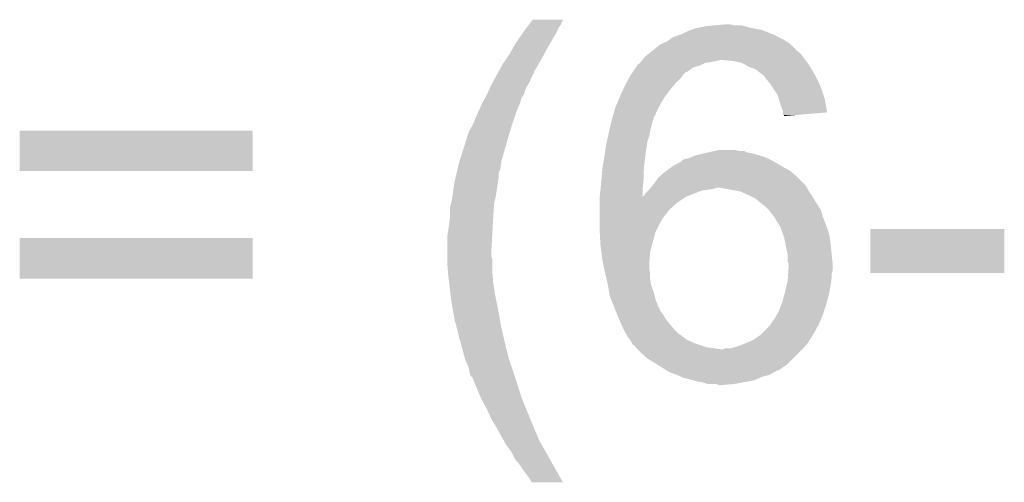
# Model space of a CAD drawing. Extents: x -1.3 to 24.2, y -3.9 to 39.2.
# Tile 24 of 26: x 15.7 to 18.5, y 20.4 to 21.7. Entities that reach past the tile are written whole.
import ezdxf

# ---------------------------------------------------------------- set-up
doc = ezdxf.new("R2010")
doc.units = 0
doc.layers.add('SOLIDSWITCH_10_CLICK_V101_GTO', color=14, linetype='CONTINUOUS')

msp = doc.modelspace()

# ---------------------------------------------------------------- linework, layer by layer
at = {"layer": 'SOLIDSWITCH_10_CLICK_V101_GTO'}
for points in [[(17.12722, 21.66366), (17.132938, 21.671282), (17.218152, 21.66366), (17.2212, 21.671282)], [(17.132938, 21.671282), (17.140556, 21.681438), (17.2212, 21.671282), (17.228818, 21.681438)], [(17.140556, 21.681438), (17.14627, 21.689056), (17.228818, 21.681438), (17.23136, 21.689056)], [(17.14627, 21.689056), (17.148174, 21.691594), (17.23136, 21.689056), (17.233894, 21.691594)], [(17.148174, 21.691594), (17.150066, 21.694116), (17.233894, 21.691594), (17.2339, 21.694116)], [(17.150066, 21.694116), (17.150086, 21.69414), (17.2339, 21.694116), (17.150086, 21.69414)], [(17.589496, 21.666198), (17.604742, 21.67128), (17.782542, 21.666198), (17.754598, 21.67128)], [(17.604742, 21.67128), (17.63014, 21.67636), (17.754598, 21.67128), (17.735976, 21.67636)], [(17.63014, 21.67636), (17.658078, 21.6789), (17.735976, 21.67636), (17.726664, 21.6789)], [(17.658078, 21.6789), (17.686018, 21.68144), (17.706342, 21.6789), (17.696182, 21.68144)], [(17.104358, 21.63064), (17.114908, 21.64588), (17.19961, 21.63064), (17.2085, 21.64588)], [(17.114908, 21.64588), (17.1237, 21.658578), (17.2085, 21.64588), (17.21612, 21.658578)], [(17.1237, 21.658578), (17.12722, 21.66366), (17.21612, 21.658578), (17.218152, 21.66366)], [(17.528028, 21.638258), (17.5387, 21.64588), (17.846042, 21.638258), (17.8308, 21.64588)], [(17.5387, 21.64588), (17.56156, 21.6535), (17.8308, 21.64588), (17.81556, 21.6535)], [(17.56156, 21.6535), (17.581882, 21.66366), (17.81556, 21.6535), (17.789142, 21.66366)], [(17.581882, 21.66366), (17.589496, 21.666198), (17.789142, 21.66366), (17.782542, 21.666198)], [(17.08658, 21.600158), (17.095468, 21.6154), (17.182512, 21.600158), (17.19072, 21.6154)], [(17.095468, 21.6154), (17.104358, 21.63064), (17.19072, 21.6154), (17.19961, 21.63064)], [(17.481292, 21.607778), (17.487384, 21.612854), (17.881604, 21.607778), (17.876526, 21.612854)], [(17.487384, 21.612854), (17.49041, 21.615376), (17.876526, 21.612854), (17.87652, 21.615376)], [(17.49041, 21.615376), (17.49044, 21.6154), (17.87652, 21.615376), (17.873984, 21.6154)], [(17.49044, 21.6154), (17.503142, 21.62556), (17.873984, 21.6154), (17.863822, 21.62556)], [(17.503142, 21.62556), (17.509062, 21.628098), (17.863822, 21.62556), (17.861282, 21.628098)], [(17.509062, 21.628098), (17.520922, 21.633182), (17.861282, 21.628098), (17.853656, 21.633182)], [(17.520922, 21.633182), (17.528028, 21.638258), (17.853656, 21.633182), (17.846042, 21.638258)], [(17.074726, 21.58238), (17.08658, 21.600158), (17.17294, 21.58238), (17.182512, 21.600158)], [(17.45361, 21.58238), (17.457422, 21.58746), (17.905096, 21.58238), (17.901286, 21.58746)], [(17.457422, 21.58746), (17.459962, 21.59), (17.901286, 21.58746), (17.89938, 21.59)], [(17.459962, 21.59), (17.465042, 21.59508), (17.89938, 21.59), (17.895994, 21.59508)], [(17.465042, 21.59508), (17.468428, 21.59762), (17.895994, 21.59508), (17.8943, 21.59762)], [(17.468428, 21.59762), (17.4752, 21.6027), (17.8943, 21.59762), (17.889218, 21.6027)], [(17.4752, 21.6027), (17.478244, 21.605238), (17.889218, 21.6027), (17.886678, 21.605238)], [(17.478244, 21.605238), (17.481292, 21.607778), (17.886678, 21.605238), (17.881604, 21.607778)], [(17.05656, 21.5519), (17.06626, 21.56968), (17.15516, 21.5519), (17.16553, 21.56968)], [(17.06626, 21.56968), (17.074726, 21.58238), (17.16553, 21.56968), (17.17294, 21.58238)], [(17.427194, 21.54936), (17.43608, 21.562058), (17.576798, 21.54936), (17.594576, 21.562058)], [(17.43608, 21.562058), (17.439636, 21.567138), (17.594576, 21.562058), (17.612358, 21.567138)], [(17.439636, 21.567138), (17.43964, 21.567142), (17.612358, 21.567138), (17.612366, 21.567142)], [(17.43964, 21.567142), (17.439656, 21.569686), (17.612366, 21.567142), (17.617454, 21.569686)], [(17.439656, 21.569686), (17.444718, 21.572222), (17.617454, 21.569686), (17.622526, 21.572222)], [(17.444718, 21.572222), (17.447254, 21.574758), (17.622526, 21.572222), (17.627598, 21.574758)], [(17.447254, 21.574758), (17.449796, 21.5773), (17.627598, 21.574758), (17.64538, 21.5773)], [(17.449796, 21.5773), (17.4498, 21.577302), (17.64538, 21.5773), (17.64539, 21.577302)], [(17.4498, 21.577302), (17.451704, 21.57984), (17.64539, 21.577302), (17.65808, 21.57984)], [(17.451704, 21.57984), (17.45361, 21.58238), (17.65808, 21.57984), (17.668238, 21.58238)], [(17.703802, 21.57984), (17.678402, 21.58238), (17.907002, 21.57984), (17.905096, 21.58238)], [(17.729196, 21.574762), (17.703802, 21.57984), (17.91081, 21.574762), (17.907002, 21.57984)], [(17.738094, 21.569678), (17.729196, 21.574762), (17.914622, 21.569678), (17.91081, 21.574762)], [(17.746978, 21.5646), (17.738094, 21.569678), (17.91767, 21.5646), (17.914622, 21.569678)], [(17.767298, 21.55698), (17.746978, 21.5646), (17.922242, 21.55698), (17.91767, 21.5646)], [(17.03855, 21.51888), (17.05656, 21.5519), (17.13992, 21.51888), (17.15516, 21.5519)], [(17.40939, 21.51888), (17.416318, 21.53158), (17.54632, 21.51888), (17.559018, 21.53158)], [(17.416318, 21.53158), (17.421858, 21.541738), (17.559018, 21.53158), (17.56664, 21.541738)], [(17.421858, 21.541738), (17.421862, 21.541742), (17.56664, 21.541738), (17.566642, 21.541742)], [(17.421862, 21.541742), (17.427188, 21.549354), (17.566642, 21.541742), (17.574254, 21.549354)], [(17.427188, 21.549354), (17.427194, 21.54936), (17.574254, 21.549354), (17.576798, 21.54936)], [(17.78, 21.54682), (17.767298, 21.55698), (17.928338, 21.54682), (17.922242, 21.55698)], [(17.783388, 21.54428), (17.78, 21.54682), (17.92986, 21.54428), (17.928338, 21.54682)], [(17.790158, 21.539202), (17.783388, 21.54428), (17.9324, 21.539202), (17.92986, 21.54428)], [(17.79524, 21.53158), (17.790158, 21.539202), (17.93621, 21.53158), (17.9324, 21.539202)], [(17.79778, 21.52904), (17.79524, 21.53158), (17.93748, 21.52904), (17.93621, 21.53158)], [(17.02654, 21.493476), (17.032318, 21.506184), (17.12722, 21.493476), (17.1323, 21.506184)], [(17.032318, 21.506184), (17.03578, 21.5138), (17.1323, 21.506184), (17.13687, 21.5138)], [(17.03578, 21.5138), (17.03855, 21.51888), (17.13687, 21.5138), (17.13992, 21.51888)], [(17.400758, 21.501102), (17.40662, 21.5138), (17.53108, 21.501102), (17.541964, 21.5138)], [(17.40662, 21.5138), (17.40939, 21.51888), (17.541964, 21.5138), (17.54632, 21.51888)], [(17.80794, 21.51634), (17.79778, 21.52904), (17.94383, 21.51634), (17.93748, 21.52904)], [(17.809636, 21.513798), (17.80794, 21.51634), (17.9451, 21.513798), (17.94383, 21.51634)], [(17.828258, 21.485864), (17.809636, 21.513798), (17.955078, 21.485864), (17.9451, 21.513798)], [(17.014612, 21.47062), (17.018846, 21.478242), (17.117062, 21.47062), (17.1196, 21.478242)], [(17.018846, 21.478242), (17.023078, 21.485858), (17.1196, 21.478242), (17.124678, 21.485858)], [(17.023078, 21.485858), (17.02308, 21.48586), (17.124678, 21.485858), (17.124678, 21.48586)], [(17.02308, 21.48586), (17.025386, 21.490936), (17.124678, 21.48586), (17.127218, 21.490936)], [(17.025386, 21.490936), (17.02654, 21.493476), (17.127218, 21.490936), (17.12722, 21.493476)], [(17.380794, 21.455378), (17.391378, 21.480778), (17.5006, 21.455378), (17.515838, 21.480778)], [(17.391378, 21.480778), (17.39138, 21.48078), (17.515838, 21.480778), (17.515838, 21.48078)], [(17.39138, 21.48078), (17.400758, 21.501102), (17.515838, 21.48078), (17.53108, 21.501102)], [(17.830438, 21.478238), (17.828258, 21.485864), (17.9578, 21.478238), (17.955078, 21.485864)], [(17.83334, 21.46808), (17.830438, 21.478238), (17.9597, 21.46808), (17.9578, 21.478238)], [(16.999092, 21.437602), (17.004734, 21.4503), (17.10436, 21.437602), (17.10944, 21.4503)], [(17.004734, 21.4503), (17.00925, 21.460458), (17.10944, 21.4503), (17.11452, 21.460458)], [(17.00925, 21.460458), (17.01038, 21.463), (17.11452, 21.460458), (17.115154, 21.463)], [(17.01038, 21.463), (17.014612, 21.47062), (17.115154, 21.463), (17.117062, 21.47062)], [(17.372148, 21.427442), (17.37868, 21.450302), (17.487898, 21.427442), (17.498292, 21.450302)], [(17.37868, 21.450302), (17.380794, 21.455378), (17.498292, 21.450302), (17.5006, 21.455378)], [(17.83842, 21.452838), (17.83334, 21.46808), (17.962548, 21.452838), (17.9597, 21.46808)], [(17.843498, 21.440144), (17.83842, 21.452838), (17.96492, 21.440144), (17.962548, 21.452838)], [(16.99006, 21.41728), (16.999092, 21.437602), (17.097586, 21.41728), (17.10436, 21.437602)], [(17.36997, 21.419816), (17.37142, 21.424896), (17.485358, 21.419816), (17.48536, 21.424896)], [(17.37142, 21.424896), (17.372148, 21.427442), (17.48536, 21.424896), (17.487898, 21.427442)], [(17.8435, 21.437598), (17.843498, 21.440144), (17.965394, 21.437598), (17.96492, 21.440144)], [(17.8435, 21.430004), (17.8435, 21.437598), (17.875936, 21.430004), (17.965394, 21.437598)], [(17.846016, 21.42998), (17.8435, 21.430004), (17.875654, 21.42998), (17.875936, 21.430004)], [(17.84604, 21.427466), (17.846016, 21.42998), (17.84604, 21.427466), (17.875654, 21.42998)], [(16.97482, 21.386802), (16.98244, 21.399502), (17.087948, 21.386802), (17.091856, 21.399502)], [(16.98244, 21.399502), (16.985704, 21.40712), (17.091856, 21.399502), (17.0942, 21.40712)], [(16.985704, 21.40712), (16.99006, 21.41728), (17.0942, 21.40712), (17.097586, 21.41728)], [(17.3609, 21.38172), (17.364416, 21.39696), (17.47469, 21.38172), (17.47774, 21.39696)], [(17.364416, 21.39696), (17.36676, 21.40712), (17.47774, 21.39696), (17.480282, 21.40712)], [(17.36676, 21.40712), (17.368518, 21.414738), (17.480282, 21.40712), (17.48282, 21.414738)], [(17.368518, 21.414738), (17.36852, 21.41474), (17.48282, 21.414738), (17.48282, 21.41474)], [(17.36852, 21.41474), (17.36997, 21.419816), (17.48282, 21.41474), (17.485358, 21.419816)], [(15.73022, 21.275064), (15.730242, 21.386776), (16.375356, 21.275064), (16.37538, 21.386776)], [(15.730242, 21.386776), (15.730244, 21.3868), (16.37538, 21.386776), (15.730244, 21.3868)], [(16.967202, 21.363942), (16.96974, 21.3741), (17.081136, 21.363942), (17.08404, 21.3741)], [(16.96974, 21.3741), (16.969742, 21.374102), (17.08404, 21.3741), (17.08404, 21.374102)], [(16.969742, 21.374102), (16.97482, 21.386802), (17.08404, 21.374102), (17.087948, 21.386802)], [(17.355456, 21.356318), (17.358722, 21.37156), (17.46758, 21.356318), (17.472658, 21.37156)], [(17.358722, 21.37156), (17.3609, 21.38172), (17.472658, 21.37156), (17.47469, 21.38172)], [(16.947688, 21.302978), (16.96466, 21.356324), (17.06372, 21.302978), (17.07896, 21.356324)], [(16.96466, 21.356324), (16.964662, 21.358864), (17.07896, 21.356324), (17.079686, 21.358864)], [(16.964662, 21.358864), (16.967202, 21.363942), (17.079686, 21.358864), (17.081136, 21.363942)], [(17.349372, 21.32076), (17.35328, 21.34616), (17.4625, 21.32076), (17.466128, 21.34616)], [(17.35328, 21.34616), (17.355456, 21.356318), (17.466128, 21.34616), (17.46758, 21.356318)], [(17.346082, 21.30044), (17.3482, 21.31314), (17.45996, 21.30044), (17.461546, 21.31314)], [(17.3482, 21.31314), (17.349372, 21.32076), (17.461546, 21.31314), (17.4625, 21.32076)], [(17.581882, 21.310602), (17.587804, 21.31314), (17.800316, 21.310602), (17.79524, 21.31314)], [(17.587804, 21.31314), (17.599662, 21.31822), (17.79524, 21.31314), (17.778732, 21.31822)], [(17.599662, 21.31822), (17.61998, 21.3233), (17.778732, 21.31822), (17.762222, 21.3233)], [(17.61998, 21.3233), (17.63141, 21.32584), (17.762222, 21.3233), (17.746982, 21.32584)], [(17.63141, 21.32584), (17.654262, 21.330918), (17.746982, 21.32584), (17.734284, 21.330918)], [(17.654262, 21.330918), (17.65427, 21.33092), (17.734284, 21.330918), (17.721582, 21.33092)], [(17.65427, 21.33092), (17.665702, 21.33346), (17.721582, 21.33092), (17.711422, 21.33346)], [(16.942646, 21.282656), (16.94446, 21.290276), (17.061178, 21.282656), (17.06118, 21.290276)], [(16.94446, 21.290276), (16.946274, 21.297898), (17.06118, 21.290276), (17.063718, 21.297898)], [(16.946274, 21.297898), (16.94688, 21.300438), (17.063718, 21.297898), (17.063718, 21.300438)], [(16.94688, 21.300438), (16.947688, 21.302978), (17.063718, 21.300438), (17.06372, 21.302978)], [(17.34312, 21.28266), (17.346082, 21.30044), (17.457984, 21.28266), (17.45996, 21.30044)], [(17.519224, 21.27504), (17.53616, 21.287742), (17.863818, 21.27504), (17.84159, 21.287742)], [(17.53616, 21.287742), (17.559026, 21.30044), (17.84159, 21.287742), (17.819368, 21.30044)], [(17.559026, 21.30044), (17.56156, 21.300464), (17.819368, 21.30044), (17.819326, 21.300464)], [(17.56156, 21.300464), (17.561568, 21.302982), (17.819326, 21.300464), (17.81492, 21.302982)], [(17.561568, 21.302982), (17.56537, 21.30552), (17.81492, 21.302982), (17.810478, 21.30552)], [(17.56537, 21.30552), (17.56918, 21.308062), (17.810478, 21.30552), (17.805396, 21.308062)], [(17.56918, 21.308062), (17.581882, 21.310602), (17.805396, 21.308062), (17.800316, 21.310602)], [(16.375356, 21.27504), (15.73022, 21.275064), (16.375356, 21.27504), (16.375356, 21.275064)], [(16.936598, 21.257258), (16.939622, 21.269956), (17.0561, 21.257258), (17.0561, 21.269956)], [(16.939622, 21.269956), (16.942646, 21.282656), (17.0561, 21.269956), (17.061178, 21.282656)], [(17.34079, 21.25472), (17.342696, 21.277578), (17.45742, 21.25472), (17.45742, 21.277578)], [(17.342696, 21.277578), (17.34312, 21.28266), (17.45742, 21.277578), (17.457984, 21.28266)], [(17.49806, 21.257262), (17.501022, 21.259802), (17.88414, 21.257262), (17.8816, 21.259802)], [(17.501022, 21.259802), (17.515838, 21.2725), (17.8816, 21.259802), (17.866784, 21.2725)], [(17.515838, 21.2725), (17.519224, 21.27504), (17.866784, 21.2725), (17.863818, 21.27504)], [(16.928084, 21.20646), (16.933418, 21.24202), (17.04848, 21.20646), (17.05356, 21.24202)], [(16.933418, 21.24202), (16.93418, 21.247098), (17.05356, 21.24202), (17.054406, 21.247098)], [(16.93418, 21.247098), (16.936598, 21.257258), (17.054406, 21.247098), (17.0561, 21.257258)], [(17.338502, 21.229322), (17.34058, 21.25218), (17.45488, 21.229322), (17.457164, 21.25218)], [(17.34058, 21.25218), (17.34079, 21.25472), (17.457164, 21.25218), (17.45742, 21.25472)], [(17.476892, 21.22932), (17.483242, 21.23694), (17.90954, 21.22932), (17.90446, 21.23694)], [(17.483242, 21.23694), (17.48536, 21.23948), (17.90446, 21.23694), (17.901922, 21.23948)], [(17.48536, 21.23948), (17.49806, 21.257262), (17.901922, 21.23948), (17.88414, 21.257262)], [(16.92656, 21.1963), (16.928084, 21.20646), (17.04594, 21.1963), (17.04848, 21.20646)], [(17.3355, 21.20392), (17.335504, 21.203958), (17.57426, 21.20392), (17.574354, 21.203958)], [(17.3355, 21.18868), (17.3355, 21.20392), (17.5514, 21.18868), (17.57426, 21.20392)], [(17.335504, 21.203958), (17.33804, 21.22424), (17.454922, 21.203958), (17.45489, 21.22424)], [(17.33804, 21.22424), (17.338502, 21.229322), (17.45489, 21.22424), (17.45488, 21.229322)], [(17.454922, 21.203958), (17.45742, 21.20646), (17.574354, 21.203958), (17.58061, 21.20646)], [(17.45742, 21.20646), (17.4625, 21.21408), (17.58061, 21.20646), (17.59966, 21.21408)], [(17.4625, 21.21408), (17.462502, 21.214082), (17.59966, 21.21408), (17.599664, 21.214082)], [(17.462502, 21.214082), (17.47012, 21.2217), (17.599664, 21.214082), (17.619982, 21.2217)], [(17.47012, 21.2217), (17.47266, 21.22424), (17.619982, 21.2217), (17.640298, 21.22424)], [(17.47266, 21.22424), (17.474778, 21.226782), (17.640298, 21.22424), (17.653002, 21.226782)], [(17.474778, 21.226782), (17.476892, 21.22932), (17.653002, 21.226782), (17.658084, 21.22932)], [(17.66825, 21.229318), (17.668238, 21.22932), (17.90954, 21.229318), (17.90954, 21.22932)], [(17.724102, 21.219162), (17.66825, 21.229318), (17.914622, 21.219162), (17.90954, 21.229318)], [(17.724122, 21.219158), (17.724102, 21.219162), (17.914626, 21.219158), (17.914622, 21.219162)], [(17.74698, 21.209), (17.724122, 21.219158), (17.922242, 21.209), (17.914626, 21.219158)], [(17.746984, 21.208998), (17.74698, 21.209), (17.922242, 21.208998), (17.922242, 21.209)], [(17.767298, 21.19884), (17.746984, 21.208998), (17.928336, 21.19884), (17.922242, 21.208998)], [(16.92148, 21.173442), (16.9243, 21.186138), (17.042606, 21.173442), (17.0434, 21.186138)], [(16.9243, 21.186138), (16.92656, 21.1963), (17.0434, 21.186138), (17.04594, 21.1963)], [(17.3355, 21.16836), (17.3355, 21.18868), (17.52854, 21.16836), (17.5514, 21.18868)], [(17.78254, 21.18614), (17.767298, 21.19884), (17.935956, 21.18614), (17.928336, 21.19884)], [(17.785926, 21.1836), (17.78254, 21.18614), (17.937478, 21.1836), (17.935956, 21.18614)], [(17.7927, 21.178518), (17.785926, 21.1836), (17.940868, 21.178518), (17.937478, 21.1836)], [(17.802856, 21.168362), (17.7927, 21.178518), (17.947642, 21.168362), (17.940868, 21.178518)], [(16.920844, 21.1455), (16.92148, 21.150582), (17.04086, 21.1455), (17.041176, 21.150582)], [(16.92148, 21.150582), (16.92148, 21.173442), (17.041176, 21.150582), (17.042606, 21.173442)], [(17.3355, 21.165822), (17.3355, 21.16836), (17.526002, 21.165822), (17.52854, 21.16836)], [(17.3355, 21.1582), (17.3355, 21.165822), (17.52092, 21.1582), (17.526002, 21.165822)], [(17.3355, 21.145498), (17.3355, 21.1582), (17.51076, 21.145498), (17.52092, 21.1582)], [(17.80286, 21.168358), (17.802856, 21.168362), (17.947644, 21.168358), (17.947642, 21.168362)], [(17.81669, 21.15058), (17.80286, 21.168358), (17.95272, 21.15058), (17.947644, 21.168358)], [(17.820642, 21.145498), (17.81669, 21.15058), (17.954626, 21.145498), (17.95272, 21.15058)], [(16.9164, 21.10994), (16.920844, 21.1455), (17.038884, 21.10994), (17.04086, 21.1455)], [(17.3355, 21.127718), (17.3355, 21.145498), (17.5006, 21.127718), (17.51076, 21.145498)], [(17.3355, 21.109938), (17.3355, 21.127718), (17.491708, 21.109938), (17.5006, 21.127718)], [(17.83588, 21.1201), (17.820642, 21.145498), (17.96415, 21.1201), (17.954626, 21.145498)], [(16.91386, 21.094702), (16.9164, 21.10994), (17.038036, 21.094702), (17.038884, 21.10994)], [(17.33566, 21.1074), (17.3355, 21.109938), (17.49044, 21.1074), (17.491708, 21.109938)], [(17.33804, 21.0693), (17.33566, 21.1074), (17.480048, 21.0693), (17.49044, 21.1074)], [(17.839576, 21.109938), (17.83588, 21.1201), (17.96796, 21.109938), (17.96415, 21.1201)], [(17.84604, 21.092158), (17.839576, 21.109938), (17.972406, 21.092158), (17.96796, 21.109938)], [(18.0848, 20.993124), (18.084822, 21.114996), (18.455616, 20.993124), (18.45564, 21.114996)], [(18.084822, 21.114996), (18.084824, 21.11502), (18.45564, 21.114996), (18.084824, 21.11502)], [(15.73022, 20.977884), (15.730242, 21.089596), (16.375356, 20.977884), (16.37538, 21.089596)], [(15.730242, 21.089596), (15.730244, 21.08962), (16.37538, 21.089596), (15.730244, 21.08962)], [(16.91386, 21.054062), (16.91386, 21.094702), (17.03578, 21.054062), (17.038036, 21.094702)], [(17.340264, 21.051522), (17.33804, 21.0693), (17.4752, 21.051522), (17.480048, 21.0693)], [(17.84655, 21.089618), (17.84604, 21.092158), (17.97304, 21.089618), (17.972406, 21.092158)], [(17.85112, 21.06676), (17.84655, 21.089618), (17.97558, 21.06676), (17.97304, 21.089618)], [(16.91386, 21.038818), (16.91386, 21.054062), (17.035782, 21.038818), (17.03578, 21.054062)], [(17.34312, 21.02866), (17.340264, 21.051522), (17.473566, 21.02866), (17.4752, 21.051522)], [(17.8562, 21.043898), (17.85112, 21.06676), (17.977868, 21.043898), (17.97558, 21.06676)], [(17.856202, 21.026118), (17.8562, 21.043898), (17.979646, 21.026118), (17.977868, 21.043898)], [(16.91386, 21.031196), (16.91386, 21.038818), (17.03832, 21.031196), (17.035782, 21.038818)], [(16.91386, 21.018498), (16.91386, 21.031196), (17.03832, 21.018498), (17.03832, 21.031196)], [(16.915554, 20.99818), (16.91386, 21.018498), (17.03832, 20.99818), (17.03832, 21.018498)], [(17.345842, 21.01596), (17.34312, 21.02866), (17.47266, 21.01596), (17.473566, 21.02866)], [(17.34802, 21.005802), (17.345842, 21.01596), (17.47266, 21.005802), (17.47266, 21.01596)], [(17.85874, 21.018496), (17.856202, 21.026118), (17.980408, 21.018496), (17.979646, 21.026118)], [(17.85874, 21.015962), (17.85874, 21.018496), (17.98066, 21.015962), (17.980408, 21.018496)], [(17.85874, 21.01088), (17.85874, 21.015962), (17.980658, 21.01088), (17.98066, 21.015962)], [(16.9164, 20.98802), (16.915554, 20.99818), (17.039168, 20.98802), (17.03832, 20.99818)], [(16.918746, 20.9677), (16.9164, 20.98802), (17.04086, 20.9677), (17.039168, 20.98802)], [(17.35074, 20.993102), (17.34802, 21.005802), (17.4752, 20.993102), (17.47266, 21.005802)], [(17.35074, 20.9931), (17.35074, 20.993102), (17.4752, 20.9931), (17.4752, 20.993102)], [(17.354258, 20.977862), (17.35074, 20.9931), (17.4752, 20.977862), (17.4752, 20.9931)], [(17.857046, 20.98548), (17.857554, 20.993096), (17.97812, 20.98548), (17.97812, 20.993096)], [(17.857554, 20.993096), (17.858062, 21.000718), (17.97812, 20.993096), (17.980658, 21.000718)], [(17.858062, 21.000718), (17.85874, 21.01088), (17.980658, 21.000718), (17.980658, 21.01088)], [(18.455616, 20.9931), (18.0848, 20.993124), (18.455616, 20.9931), (18.455616, 20.993124)], [(16.375356, 20.97786), (15.73022, 20.977884), (16.375356, 20.97786), (16.375356, 20.977884)], [(16.922556, 20.93468), (16.918746, 20.9677), (17.04594, 20.93468), (17.04086, 20.9677)], [(17.35836, 20.960082), (17.354258, 20.977862), (17.47774, 20.960082), (17.4752, 20.977862)], [(17.35836, 20.96008), (17.35836, 20.960082), (17.477742, 20.96008), (17.47774, 20.960082)], [(17.361748, 20.939762), (17.35836, 20.96008), (17.485358, 20.939762), (17.477742, 20.96008)], [(17.84858, 20.93976), (17.853854, 20.96262), (17.971422, 20.93976), (17.97558, 20.96262)], [(17.853854, 20.96262), (17.8562, 20.972778), (17.97558, 20.96262), (17.976708, 20.972778)], [(17.8562, 20.972778), (17.857046, 20.98548), (17.976708, 20.972778), (17.97812, 20.98548)], [(16.92402, 20.921978), (16.922556, 20.93468), (17.048482, 20.921978), (17.04594, 20.93468)], [(17.36344, 20.929602), (17.361748, 20.939762), (17.4879, 20.929602), (17.485358, 20.939762)], [(17.84096, 20.911818), (17.847194, 20.93468), (17.964264, 20.911818), (17.9705, 20.93468)], [(17.847194, 20.93468), (17.84858, 20.93976), (17.9705, 20.93468), (17.971422, 20.93976)], [(16.928254, 20.89658), (16.92402, 20.921978), (17.05356, 20.89658), (17.048482, 20.921978)], [(17.367504, 20.919442), (17.36344, 20.929602), (17.49044, 20.919442), (17.4879, 20.929602)], [(17.375632, 20.899124), (17.367504, 20.919442), (17.49806, 20.899124), (17.49044, 20.919442)], [(17.8308, 20.886418), (17.838928, 20.90674), (17.956104, 20.886418), (17.96288, 20.90674)], [(17.838928, 20.90674), (17.84096, 20.911818), (17.96288, 20.90674), (17.964264, 20.911818)], [(16.9291, 20.8915), (16.928254, 20.89658), (17.054458, 20.8915), (17.05356, 20.89658)], [(16.93418, 20.863558), (16.9291, 20.8915), (17.059388, 20.863558), (17.054458, 20.8915)], [(17.376648, 20.896582), (17.375632, 20.899124), (17.500596, 20.896582), (17.49806, 20.899124)], [(17.379696, 20.888962), (17.376648, 20.896582), (17.50314, 20.888962), (17.500596, 20.896582)], [(17.38376, 20.8788), (17.379696, 20.888962), (17.51076, 20.8788), (17.50314, 20.888962)], [(17.389202, 20.866102), (17.38376, 20.8788), (17.518378, 20.866102), (17.51076, 20.8788)], [(17.824994, 20.876262), (17.8308, 20.886418), (17.95272, 20.876262), (17.956104, 20.886418)], [(16.936952, 20.8534), (16.93418, 20.863558), (17.06118, 20.8534), (17.059388, 20.863558)], [(16.9418, 20.83562), (16.936952, 20.8534), (17.065132, 20.83562), (17.06118, 20.8534)], [(17.394646, 20.8534), (17.389202, 20.866102), (17.52854, 20.8534), (17.518378, 20.866102)], [(17.399, 20.84324), (17.394646, 20.8534), (17.537008, 20.84324), (17.52854, 20.8534)], [(17.80539, 20.845782), (17.82064, 20.86864), (17.940018, 20.845782), (17.949542, 20.86864)], [(17.82064, 20.86864), (17.824994, 20.876262), (17.949542, 20.86864), (17.95272, 20.876262)], [(16.94688, 20.81276), (16.9418, 20.83562), (17.070212, 20.81276), (17.065132, 20.83562)], [(17.40154, 20.83816), (17.399, 20.84324), (17.54124, 20.83816), (17.537008, 20.84324)], [(17.40662, 20.828), (17.40154, 20.83816), (17.5514, 20.828), (17.54124, 20.83816)], [(17.408144, 20.825462), (17.40662, 20.828), (17.553938, 20.825462), (17.5514, 20.828)], [(17.414238, 20.815302), (17.408144, 20.825462), (17.568162, 20.815302), (17.553938, 20.825462)], [(17.77873, 20.82038), (17.78254, 20.82292), (17.92478, 20.82038), (17.926302, 20.82292)], [(17.78254, 20.82292), (17.792702, 20.833082), (17.926302, 20.82292), (17.9324, 20.833082)], [(17.792702, 20.833082), (17.802854, 20.843234), (17.9324, 20.833082), (17.937476, 20.843234)], [(17.802854, 20.843236), (17.80286, 20.845758), (17.937478, 20.843236), (17.939994, 20.845758)], [(17.802854, 20.843234), (17.802854, 20.843236), (17.937476, 20.843234), (17.937478, 20.843236)], [(17.80286, 20.845758), (17.80539, 20.84578), (17.939994, 20.845758), (17.940016, 20.84578)], [(17.80539, 20.84578), (17.80539, 20.845782), (17.940016, 20.84578), (17.940018, 20.845782)], [(16.948404, 20.80768), (16.94688, 20.81276), (17.07134, 20.80768), (17.070212, 20.81276)], [(16.9545, 20.787358), (16.948404, 20.80768), (17.076422, 20.787358), (17.07134, 20.80768)], [(17.416144, 20.81276), (17.414238, 20.815302), (17.57172, 20.81276), (17.568162, 20.815302)], [(17.418048, 20.810222), (17.416144, 20.81276), (17.57426, 20.810222), (17.57172, 20.81276)], [(17.421858, 20.805138), (17.418048, 20.810222), (17.584426, 20.805138), (17.57426, 20.810222)], [(17.42313, 20.8026), (17.421858, 20.805138), (17.5895, 20.8026), (17.584426, 20.805138)], [(17.425672, 20.79752), (17.42313, 20.8026), (17.6022, 20.79752), (17.5895, 20.8026)], [(17.426934, 20.794996), (17.425672, 20.79752), (17.609774, 20.794996), (17.6022, 20.79752)], [(17.429474, 20.79498), (17.426934, 20.794996), (17.609822, 20.79498), (17.609774, 20.794996)], [(17.436142, 20.787362), (17.429474, 20.79498), (17.632678, 20.787362), (17.609822, 20.79498)], [(17.716502, 20.789902), (17.73682, 20.79752), (17.903374, 20.789902), (17.909904, 20.79752)], [(17.73682, 20.79752), (17.74253, 20.800058), (17.909904, 20.79752), (17.91208, 20.800058)], [(17.74253, 20.800058), (17.75968, 20.80768), (17.91208, 20.800058), (17.916842, 20.80768)], [(17.75968, 20.80768), (17.77873, 20.82038), (17.916842, 20.80768), (17.92478, 20.82038)], [(16.95958, 20.76704), (16.9545, 20.787358), (17.081502, 20.76704), (17.076422, 20.787358)], [(17.438366, 20.78482), (17.436142, 20.787362), (17.653, 20.78482), (17.632678, 20.787362)], [(17.44059, 20.78228), (17.438366, 20.78482), (17.67078, 20.78228), (17.653, 20.78482)], [(17.447258, 20.77466), (17.44059, 20.78228), (17.88922, 20.77466), (17.896842, 20.78228)], [(17.467578, 20.75688), (17.447258, 20.77466), (17.87144, 20.75688), (17.88922, 20.77466)], [(17.678396, 20.78228), (17.683476, 20.784818), (17.896842, 20.78228), (17.899016, 20.784818)], [(17.683476, 20.784818), (17.698718, 20.78482), (17.899016, 20.784818), (17.899018, 20.78482)], [(17.698718, 20.78482), (17.716502, 20.789902), (17.899018, 20.78482), (17.903374, 20.789902)], [(16.962482, 20.756882), (16.95958, 20.76704), (17.08404, 20.756882), (17.081502, 20.76704)], [(16.964658, 20.749262), (16.962482, 20.756882), (17.08658, 20.749262), (17.08404, 20.756882)], [(16.972278, 20.734022), (16.964658, 20.749262), (17.09166, 20.734022), (17.08658, 20.749262)], [(17.491964, 20.74164), (17.467578, 20.75688), (17.8562, 20.74164), (17.87144, 20.75688)], [(17.520414, 20.72386), (17.491964, 20.74164), (17.830798, 20.72386), (17.8562, 20.74164)], [(16.97482, 20.72132), (16.972278, 20.734022), (17.095894, 20.72132), (17.09166, 20.734022)], [(16.977358, 20.711162), (16.97482, 20.72132), (17.09928, 20.711162), (17.095894, 20.72132)], [(17.520416, 20.723858), (17.520414, 20.72386), (17.828256, 20.723858), (17.830798, 20.72386)], [(17.528538, 20.718782), (17.520416, 20.723858), (17.818104, 20.718782), (17.828256, 20.723858)], [(17.528544, 20.71878), (17.528538, 20.718782), (17.818102, 20.71878), (17.818104, 20.718782)], [(17.54886, 20.71116), (17.528544, 20.71878), (17.805402, 20.71116), (17.818102, 20.71878)], [(16.979894, 20.706096), (16.977358, 20.711162), (17.10097, 20.706096), (17.09928, 20.711162)], [(16.982422, 20.70608), (16.979894, 20.706096), (17.100974, 20.70608), (17.10097, 20.706096)], [(16.983482, 20.70354), (16.982422, 20.70608), (17.10182, 20.70354), (17.100974, 20.70608)], [(17.006782, 20.64766), (16.983482, 20.70354), (17.119598, 20.64766), (17.10182, 20.70354)], [(17.548866, 20.711158), (17.54886, 20.71116), (17.8054, 20.711158), (17.805402, 20.71116)], [(17.560716, 20.70608), (17.548866, 20.711158), (17.785078, 20.70608), (17.8054, 20.711158)], [(17.566638, 20.703542), (17.560716, 20.70608), (17.779366, 20.703542), (17.785078, 20.70608)], [(17.58696, 20.69846), (17.566638, 20.703542), (17.767932, 20.69846), (17.779366, 20.703542)], [(17.59585, 20.69592), (17.58696, 20.69846), (17.762218, 20.69592), (17.767932, 20.69846)], [(17.604738, 20.69338), (17.59585, 20.69592), (17.748248, 20.69338), (17.762218, 20.69592)], [(17.61998, 20.69084), (17.604738, 20.69338), (17.734278, 20.69084), (17.748248, 20.69338)], [(17.635218, 20.685762), (17.61998, 20.69084), (17.70635, 20.685762), (17.734278, 20.69084)], [(17.658076, 20.68576), (17.635218, 20.685762), (17.70634, 20.68576), (17.70635, 20.685762)], [(17.665698, 20.683222), (17.658076, 20.68576), (17.673346, 20.683222), (17.70634, 20.68576)], [(17.673322, 20.68322), (17.665698, 20.683222), (17.673322, 20.68322), (17.673346, 20.683222)], [(17.00784, 20.64512), (17.006782, 20.64766), (17.120638, 20.64512), (17.119598, 20.64766)], [(17.02308, 20.61718), (17.00784, 20.64512), (17.13207, 20.61718), (17.120638, 20.64512)], [(17.034628, 20.59178), (17.02308, 20.61718), (17.14246, 20.59178), (17.13207, 20.61718)], [(17.03578, 20.589242), (17.034628, 20.59178), (17.143518, 20.589242), (17.14246, 20.59178)], [(17.05102, 20.56384), (17.03578, 20.589242), (17.154102, 20.56384), (17.143518, 20.589242)], [(17.069366, 20.530818), (17.05102, 20.56384), (17.16786, 20.530818), (17.154102, 20.56384)], [(17.076418, 20.51812), (17.069366, 20.530818), (17.175034, 20.51812), (17.16786, 20.530818)], [(17.091658, 20.497798), (17.076418, 20.51812), (17.186512, 20.497798), (17.175034, 20.51812)], [(17.101818, 20.477484), (17.091658, 20.497798), (17.197988, 20.477484), (17.186512, 20.497798)], [(17.11452, 20.46224), (17.101818, 20.477484), (17.206598, 20.46224), (17.197988, 20.477484)], [(17.12468, 20.447), (17.11452, 20.46224), (17.215208, 20.447), (17.206598, 20.46224)], [(17.13992, 20.42668), (17.12468, 20.447), (17.226686, 20.42668), (17.215208, 20.447)], [(17.144998, 20.419062), (17.13992, 20.42668), (17.230988, 20.419062), (17.226686, 20.42668)], [(17.147534, 20.413996), (17.144998, 20.419062), (17.23385, 20.413996), (17.230988, 20.419062)], [(17.233858, 20.41398), (17.147534, 20.413996), (17.233858, 20.41398), (17.23385, 20.413996)]]:
    msp.add_solid(points, dxfattribs=at)

doc.saveas('drawing.dxf')
